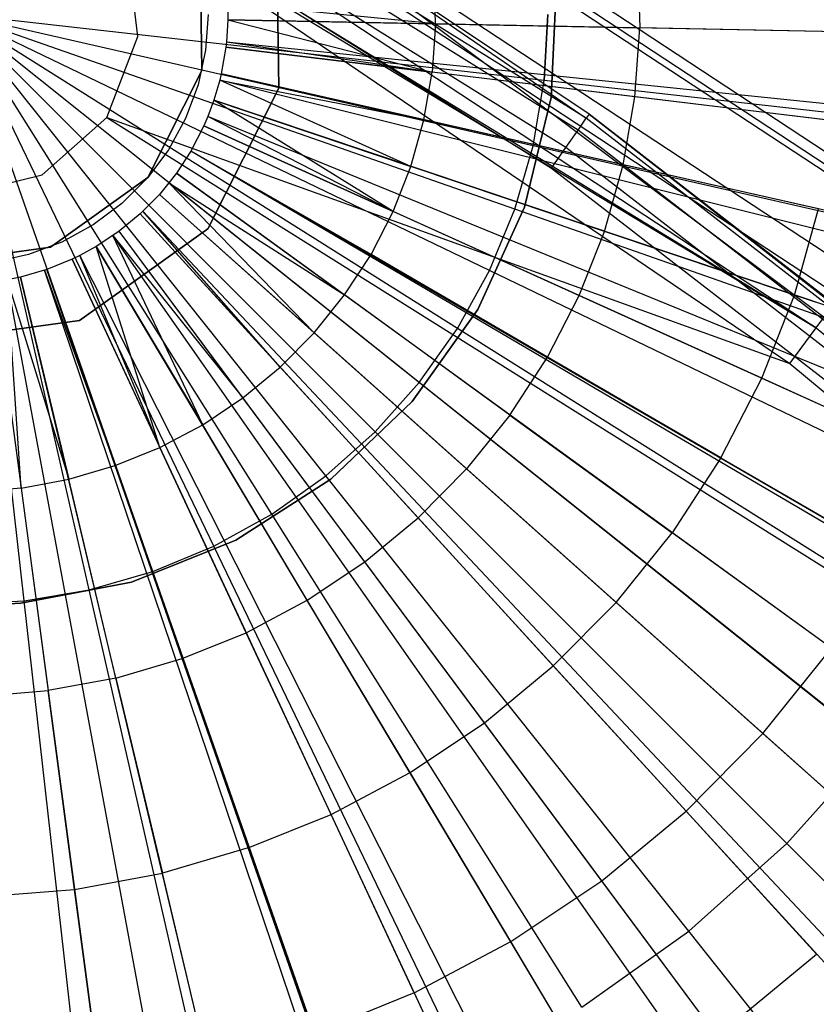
# Model space of a CAD drawing. Extents: x 0.2 to 44.2, y -21.9 to 24.
# Tile 222 of 239: x 30.9 to 32.1, y 12.4 to 13.9. Entities that reach past the tile are written whole.
import ezdxf

# ---------------------------------------------------------------- set-up
doc = ezdxf.new("R2010")
doc.units = 0
doc.header["$LTSCALE"] = 2.54
doc.layers.get('0').update_dxf_attribs({"color": 13, "linetype": 'CONTINUOUS'})

# ---------------------------------------------------------------- blocks, each defined once
blk = doc.blocks.new('GRUPUJ_2')
at = {"color": 0}
for p, q in [((27.3403, 32.042, 49.5161), (27.3365, 32.2813, 49.5161)), ((27.3365, 32.2813, 29.5161), (27.3403, 32.042, 29.5161)), ((27.3403, 32.042, 49.5161), (27.3365, 32.2813, 49.5161)), ((27.3365, 32.2813, 29.5161), (27.3403, 32.042, 29.5161)), ((27.2205, 32.2507, 49.5161), (27.2233, 32.0689, 49.5161)), ((27.2233, 32.0689, 29.5161), (27.2205, 32.2507, 29.5161)), ((27.2233, 32.0689, 29.5161), (27.2205, 32.2507, 29.5161)), ((27.2205, 32.2507, 49.5161), (27.2233, 32.0689, 49.5161)), ((27.8852, 32.2386, 29.4307), (27.8885, 32.1338, 29.4307)), ((27.8852, 32.2386, 29.4307), (27.8885, 32.1338, 29.4307)), ((27.5783, 32.1398, 29.4979), (27.576, 32.2133, 29.4979)), ((27.5783, 32.1398, 29.4979), (27.576, 32.2133, 29.4979)), ((27.2627, 32.1706, 29.55), (27.2629, 32.146, 29.55)), ((27.2627, 32.1706, 29.55), (27.2629, 32.146, 29.55)), ((27.5783, 32.1398, 29.4979), (27.2627, 32.1706, 29.55)), ((27.5783, 32.1398, 29.4979), (27.2627, 32.1706, 29.55)), ((27.233, 32.154, 49.5161), (27.2291, 32.1, 49.5161)), ((27.2629, 32.146, 29.55), (27.2608, 32.1121, 29.55)), ((27.2629, 32.146, 29.55), (27.2608, 32.1121, 29.55)), ((27.2629, 32.146, 29.55), (27.5783, 32.1398, 29.4979)), ((27.2629, 32.146, 29.55), (27.5731, 32.0665, 29.4979)), ((27.2629, 32.146, 29.55), (27.5731, 32.0665, 29.4979)), ((29.1026, 32.11, 29), (27.2629, 32.146, 29.55)), ((29.1026, 32.11, 29), (27.2629, 32.146, 29.55)), ((27.2629, 32.146, 29.55), (27.5783, 32.1398, 29.4979)), ((27.5783, 32.1398, 29.4979), (27.5731, 32.0665, 29.4979)), ((27.5783, 32.1398, 29.4979), (27.5731, 32.0665, 29.4979)), ((27.5783, 32.1398, 29.4979), (27.8885, 32.1338, 29.4307)), ((27.5783, 32.1398, 29.4979), (27.8885, 32.1338, 29.4307)), ((27.8811, 32.0291, 29.4307), (27.8885, 32.1338, 29.4307)), ((27.8811, 32.0291, 29.4307), (27.8885, 32.1338, 29.4307)), ((28.1928, 32.1278, 29.3487), (27.8885, 32.1338, 29.4307)), ((28.1928, 32.1278, 29.3487), (27.8885, 32.1338, 29.4307)), ((27.2608, 32.1121, 29.55), (27.26, 32.1046, 29.55)), ((27.2608, 32.1121, 29.55), (27.26, 32.1046, 29.55)), ((27.5731, 32.0665, 29.4979), (27.2608, 32.1121, 29.55)), ((29.0912, 31.9239, 29), (27.2608, 32.1121, 29.55)), ((29.0912, 31.9239, 29), (27.2608, 32.1121, 29.55)), ((27.5731, 32.0665, 29.4979), (27.2608, 32.1121, 29.55)), ((27.2291, 32.1, 49.5161), (27.2176, 32.047, 49.5161)), ((27.26, 32.1046, 29.55), (27.2529, 32.0637, 29.55)), ((27.26, 32.1046, 29.55), (27.2529, 32.0637, 29.55)), ((29.0866, 31.8827, 29), (27.26, 32.1046, 29.55)), ((29.0866, 31.8827, 29), (27.26, 32.1046, 29.55)), ((27.26, 32.1046, 29.55), (27.5731, 32.0665, 29.4979)), ((27.26, 32.1046, 29.55), (27.5731, 32.0665, 29.4979)), ((27.2233, 32.0689, 49.5161), (27.1413, 31.9065, 49.5161)), ((27.1413, 31.9065, 29.5161), (27.2233, 32.0689, 29.5161)), ((27.1413, 31.9065, 29.5161), (27.2233, 32.0689, 29.5161)), ((27.2233, 32.0689, 49.5161), (27.1413, 31.9065, 49.5161)), ((27.2233, 32.0689, 29.5161), (27.2233, 32.0689, 49.5161)), ((27.2233, 32.0689, 29.5161), (27.2233, 32.0689, 49.5161)), ((27.5606, 31.9941, 29.4979), (27.5731, 32.0665, 29.4979)), ((27.5606, 31.9941, 29.4979), (27.5731, 32.0665, 29.4979)), ((27.8811, 32.0291, 29.4307), (27.5731, 32.0665, 29.4979)), ((27.8811, 32.0291, 29.4307), (27.5731, 32.0665, 29.4979)), ((27.2507, 32.0545, 29.55), (27.2417, 32.0237, 29.55)), ((27.2507, 32.0545, 29.55), (27.2417, 32.0237, 29.55)), ((27.2529, 32.0637, 29.55), (27.2507, 32.0545, 29.55)), ((27.2529, 32.0637, 29.55), (27.2507, 32.0545, 29.55)), ((29.0357, 31.6077, 29), (27.2507, 32.0545, 29.55)), ((29.0357, 31.6077, 29), (27.2507, 32.0545, 29.55)), ((27.5408, 31.9234, 29.4979), (27.2507, 32.0545, 29.55)), ((27.5408, 31.9234, 29.4979), (27.2507, 32.0545, 29.55)), ((27.2507, 32.0545, 29.55), (27.5606, 31.9941, 29.4979)), ((27.2507, 32.0545, 29.55), (27.5606, 31.9941, 29.4979)), ((29.0477, 31.6581, 29), (27.2529, 32.0637, 29.55)), ((29.0477, 31.6581, 29), (27.2529, 32.0637, 29.55)), ((27.5606, 31.9941, 29.4979), (27.2529, 32.0637, 29.55)), ((27.5606, 31.9941, 29.4979), (27.2529, 32.0637, 29.55)), ((27.2176, 32.047, 49.5161), (27.1987, 31.9962, 49.5161)), ((27.2324, 31.8284, 49.5161), (27.3403, 32.042, 49.5161)), ((27.3403, 32.042, 29.5161), (27.2324, 31.8284, 29.5161)), ((27.2324, 31.8284, 49.5161), (27.3403, 32.042, 49.5161)), ((27.3403, 32.042, 29.5161), (27.2324, 31.8284, 29.5161)), ((27.3403, 32.042, 49.5161), (27.3403, 32.042, 29.5161)), ((27.3403, 32.042, 49.5161), (27.3403, 32.042, 29.5161)), ((27.2417, 32.0237, 29.55), (27.2325, 31.9989, 29.55)), ((27.2417, 32.0237, 29.55), (27.2325, 31.9989, 29.55)), ((27.5139, 31.855, 29.4979), (27.2417, 32.0237, 29.55)), ((27.2417, 32.0237, 29.55), (27.5408, 31.9234, 29.4979)), ((28.9862, 31.4386, 29), (27.2417, 32.0237, 29.55)), ((28.9862, 31.4386, 29), (27.2417, 32.0237, 29.55)), ((27.2417, 32.0237, 29.55), (27.5408, 31.9234, 29.4979)), ((27.5139, 31.855, 29.4979), (27.2417, 32.0237, 29.55)), ((27.8632, 31.9258, 29.4307), (27.8811, 32.0291, 29.4307)), ((27.8632, 31.9258, 29.4307), (27.8811, 32.0291, 29.4307)), ((28.1832, 31.9924, 29.3487), (27.8811, 32.0291, 29.4307)), ((28.1832, 31.9924, 29.3487), (27.8811, 32.0291, 29.4307)), ((27.1987, 31.9962, 49.5161), (27.1727, 31.9486, 49.5161)), ((27.2325, 31.9989, 29.55), (27.2265, 31.985, 29.55)), ((27.2325, 31.9989, 29.55), (27.2265, 31.985, 29.55)), ((28.9357, 31.3026, 29), (27.2325, 31.9989, 29.55)), ((28.9357, 31.3026, 29), (27.2325, 31.9989, 29.55)), ((27.5139, 31.855, 29.4979), (27.2325, 31.9989, 29.55)), ((27.5139, 31.855, 29.4979), (27.2325, 31.9989, 29.55)), ((27.5408, 31.9234, 29.4979), (27.5606, 31.9941, 29.4979)), ((27.5408, 31.9234, 29.4979), (27.5606, 31.9941, 29.4979)), ((27.8632, 31.9258, 29.4307), (27.5606, 31.9941, 29.4979)), ((27.8632, 31.9258, 29.4307), (27.5606, 31.9941, 29.4979)), ((27.2265, 31.985, 29.55), (27.2066, 31.9465, 29.55)), ((27.2265, 31.985, 29.55), (27.2066, 31.9465, 29.55)), ((28.9029, 31.2265, 29), (27.2265, 31.985, 29.55)), ((28.9029, 31.2265, 29), (27.2265, 31.985, 29.55)), ((27.2265, 31.985, 29.55), (27.5139, 31.855, 29.4979)), ((27.2265, 31.985, 29.55), (27.5139, 31.855, 29.4979)), ((27.1727, 31.9486, 49.5161), (27.1413, 31.9065, 49.5161)), ((27.2066, 31.9465, 29.55), (27.1849, 31.9133, 29.55)), ((27.2066, 31.9465, 29.55), (27.1849, 31.9133, 29.55)), ((28.7985, 31.0238, 29), (27.2066, 31.9465, 29.55)), ((28.7985, 31.0238, 29), (27.2066, 31.9465, 29.55)), ((28.7933, 31.0149, 29), (27.2066, 31.9465, 29.55)), ((28.7933, 31.0149, 29), (27.2066, 31.9465, 29.55)), ((27.4803, 31.7896, 29.4979), (27.2066, 31.9465, 29.55)), ((27.4803, 31.7896, 29.4979), (27.2066, 31.9465, 29.55)), ((27.5139, 31.855, 29.4979), (27.5408, 31.9234, 29.4979)), ((27.5139, 31.855, 29.4979), (27.5408, 31.9234, 29.4979)), ((27.8349, 31.8247, 29.4307), (27.5408, 31.9234, 29.4979)), ((27.8349, 31.8247, 29.4307), (27.5408, 31.9234, 29.4979)), ((27.8349, 31.8247, 29.4307), (27.8632, 31.9258, 29.4307)), ((27.8349, 31.8247, 29.4307), (27.8632, 31.9258, 29.4307)), ((28.1601, 31.8587, 29.3487), (27.8632, 31.9258, 29.4307)), ((28.1601, 31.8587, 29.3487), (27.8632, 31.9258, 29.4307)), ((27.1413, 31.9065, 49.5161), (26.9933, 31.8009, 49.5161)), ((26.9933, 31.8009, 29.5161), (27.1413, 31.9065, 29.5161)), ((26.9933, 31.8009, 29.5161), (27.1413, 31.9065, 29.5161)), ((27.1413, 31.9065, 49.5161), (26.9933, 31.8009, 49.5161)), ((27.1413, 31.9065, 49.5161), (27.1018, 31.8668, 49.5161)), ((27.1413, 31.9065, 29.5161), (27.1413, 31.9065, 49.5161)), ((27.1413, 31.9065, 29.5161), (27.1413, 31.9065, 49.5161)), ((27.1849, 31.9133, 29.55), (27.1734, 31.8983, 29.55)), ((27.1849, 31.9133, 29.55), (27.1734, 31.8983, 29.55)), ((28.6742, 30.8328, 29), (27.1849, 31.9133, 29.55)), ((28.6742, 30.8328, 29), (27.1849, 31.9133, 29.55)), ((27.1849, 31.9133, 29.55), (27.4402, 31.7281, 29.4979)), ((27.1849, 31.9133, 29.55), (27.4402, 31.7281, 29.4979)), ((27.1734, 31.8983, 29.55), (27.1588, 31.8809, 29.55)), ((27.1734, 31.8983, 29.55), (27.1588, 31.8809, 29.55)), ((27.3941, 31.6708, 29.4979), (27.1734, 31.8983, 29.55)), ((27.1734, 31.8983, 29.55), (27.4402, 31.7281, 29.4979)), ((28.6115, 30.7504, 29), (27.1734, 31.8983, 29.55)), ((28.6115, 30.7504, 29), (27.1734, 31.8983, 29.55)), ((27.3941, 31.6708, 29.4979), (27.1734, 31.8983, 29.55)), ((27.1734, 31.8983, 29.55), (27.4402, 31.7281, 29.4979)), ((27.1588, 31.8809, 29.55), (27.1338, 31.8553, 29.55)), ((27.1588, 31.8809, 29.55), (27.1338, 31.8553, 29.55)), ((27.1588, 31.8809, 29.55), (27.3941, 31.6708, 29.4979)), ((28.5312, 30.6553, 29), (27.1588, 31.8809, 29.55)), ((28.5312, 30.6553, 29), (27.1588, 31.8809, 29.55)), ((27.1588, 31.8809, 29.55), (27.3941, 31.6708, 29.4979)), ((27.1018, 31.8668, 49.5161), (27.0584, 31.8344, 49.5161)), ((27.1338, 31.8553, 29.55), (27.1296, 31.8514, 29.55)), ((27.1338, 31.8553, 29.55), (27.1296, 31.8514, 29.55)), ((27.3424, 31.6186, 29.4979), (27.1338, 31.8553, 29.55)), ((28.3938, 30.5144, 29), (27.1338, 31.8553, 29.55)), ((28.3938, 30.5144, 29), (27.1338, 31.8553, 29.55)), ((27.3424, 31.6186, 29.4979), (27.1338, 31.8553, 29.55)), ((28.1235, 31.728, 29.3487), (28.1601, 31.8587, 29.3487)), ((28.1235, 31.728, 29.3487), (28.1601, 31.8587, 29.3487)), ((27.1296, 31.8514, 29.55), (27.0976, 31.825, 29.55)), ((27.1296, 31.8514, 29.55), (27.0976, 31.825, 29.55)), ((28.371, 30.4933, 29), (27.1296, 31.8514, 29.55)), ((28.371, 30.4933, 29), (27.1296, 31.8514, 29.55)), ((27.1296, 31.8514, 29.55), (27.3424, 31.6186, 29.4979)), ((27.1296, 31.8514, 29.55), (27.3424, 31.6186, 29.4979)), ((27.4803, 31.7896, 29.4979), (27.5139, 31.855, 29.4979)), ((27.4803, 31.7896, 29.4979), (27.5139, 31.855, 29.4979)), ((27.7966, 31.7271, 29.4307), (27.5139, 31.855, 29.4979)), ((27.7966, 31.7271, 29.4307), (27.5139, 31.855, 29.4979)), ((27.0584, 31.8344, 49.5161), (27.0109, 31.8084, 49.5161)), ((27.0376, 31.6894, 49.5161), (27.2324, 31.8284, 49.5161)), ((27.2324, 31.8284, 29.5161), (27.0376, 31.6894, 29.5161)), ((27.0376, 31.6894, 49.5161), (27.2324, 31.8284, 49.5161)), ((27.2324, 31.8284, 29.5161), (27.0376, 31.6894, 29.5161)), ((27.2324, 31.8284, 49.5161), (27.2324, 31.8284, 29.5161)), ((27.2324, 31.8284, 49.5161), (27.2324, 31.8284, 29.5161)), ((27.0884, 31.8183, 29.55), (27.063, 31.8019, 29.55)), ((27.0884, 31.8183, 29.55), (27.063, 31.8019, 29.55)), ((27.0976, 31.825, 29.55), (27.0884, 31.8183, 29.55)), ((27.0976, 31.825, 29.55), (27.0884, 31.8183, 29.55)), ((27.2246, 31.531, 29.4979), (27.0884, 31.8183, 29.55)), ((27.0884, 31.8183, 29.55), (27.2857, 31.5718, 29.4979)), ((28.1448, 30.3118, 29), (27.0884, 31.8183, 29.55)), ((28.1448, 30.3118, 29), (27.0884, 31.8183, 29.55)), ((27.2246, 31.531, 29.4979), (27.0884, 31.8183, 29.55)), ((27.0884, 31.8183, 29.55), (27.2857, 31.5718, 29.4979)), ((28.1952, 30.3482, 29), (27.0976, 31.825, 29.55)), ((28.1952, 30.3482, 29), (27.0976, 31.825, 29.55)), ((27.2857, 31.5718, 29.4979), (27.0976, 31.825, 29.55)), ((27.2857, 31.5718, 29.4979), (27.0976, 31.825, 29.55)), ((27.7966, 31.7271, 29.4307), (27.8349, 31.8247, 29.4307)), ((27.7966, 31.7271, 29.4307), (27.8349, 31.8247, 29.4307)), ((28.1235, 31.728, 29.3487), (27.8349, 31.8247, 29.4307)), ((28.1235, 31.728, 29.3487), (27.8349, 31.8247, 29.4307)), ((26.9933, 31.8009, 49.5161), (26.8131, 31.7761, 49.5161)), ((26.8131, 31.7761, 29.5161), (26.9933, 31.8009, 29.5161)), ((26.8131, 31.7761, 29.5161), (26.9933, 31.8009, 29.5161)), ((26.9933, 31.8009, 49.5161), (26.8131, 31.7761, 49.5161)), ((27.0109, 31.8084, 49.5161), (26.9601, 31.7894, 49.5161)), ((26.9933, 31.8009, 29.5161), (26.9933, 31.8009, 49.5161)), ((26.9933, 31.8009, 29.5161), (26.9933, 31.8009, 49.5161)), ((27.063, 31.8019, 29.55), (27.0382, 31.7883, 29.55)), ((27.063, 31.8019, 29.55), (27.0382, 31.7883, 29.55)), ((27.1597, 31.4966, 29.4979), (27.063, 31.8019, 29.55)), ((27.063, 31.8019, 29.55), (27.2246, 31.531, 29.4979)), ((28.0056, 30.2217, 29), (27.063, 31.8019, 29.55)), ((28.0056, 30.2217, 29), (27.063, 31.8019, 29.55)), ((27.063, 31.8019, 29.55), (27.2246, 31.531, 29.4979)), ((27.1597, 31.4966, 29.4979), (27.063, 31.8019, 29.55)), ((26.9601, 31.7894, 49.5161), (26.9071, 31.7779, 49.5161)), ((27.0263, 31.7825, 29.55), (26.9878, 31.7668, 29.55)), ((27.0263, 31.7825, 29.55), (26.9878, 31.7668, 29.55)), ((27.0382, 31.7883, 29.55), (27.0263, 31.7825, 29.55)), ((27.0382, 31.7883, 29.55), (27.0263, 31.7825, 29.55)), ((27.8042, 30.115, 29), (27.0263, 31.7825, 29.55)), ((27.8042, 30.115, 29), (27.0263, 31.7825, 29.55)), ((27.0263, 31.7825, 29.55), (27.1597, 31.4966, 29.4979)), ((27.0263, 31.7825, 29.55), (27.1597, 31.4966, 29.4979)), ((27.8694, 30.1467, 29), (27.0382, 31.7883, 29.55)), ((27.8694, 30.1467, 29), (27.0382, 31.7883, 29.55)), ((27.1597, 31.4966, 29.4979), (27.0382, 31.7883, 29.55)), ((27.1597, 31.4966, 29.4979), (27.0382, 31.7883, 29.55)), ((27.4402, 31.7281, 29.4979), (27.4803, 31.7896, 29.4979)), ((27.4402, 31.7281, 29.4979), (27.4803, 31.7896, 29.4979)), ((27.7485, 31.6338, 29.4307), (27.4803, 31.7896, 29.4979)), ((27.7485, 31.6338, 29.4307), (27.4803, 31.7896, 29.4979)), ((26.9843, 31.7656, 29.55), (26.948, 31.7552, 29.55)), ((26.9843, 31.7656, 29.55), (26.948, 31.7552, 29.55)), ((26.9878, 31.7668, 29.55), (26.9843, 31.7656, 29.55)), ((26.9878, 31.7668, 29.55), (26.9843, 31.7656, 29.55)), ((27.5734, 30.0225, 29), (26.9843, 31.7656, 29.55)), ((27.5734, 30.0225, 29), (26.9843, 31.7656, 29.55)), ((26.9843, 31.7656, 29.55), (27.0916, 31.469, 29.4979)), ((26.9843, 31.7656, 29.55), (27.0916, 31.469, 29.4979)), ((27.593, 30.0292, 29), (26.9878, 31.7668, 29.55)), ((27.593, 30.0292, 29), (26.9878, 31.7668, 29.55)), ((27.0916, 31.469, 29.4979), (26.9878, 31.7668, 29.55)), ((27.0916, 31.469, 29.4979), (26.9878, 31.7668, 29.55)), ((26.948, 31.7552, 29.55), (26.9277, 31.7509, 29.55)), ((26.948, 31.7552, 29.55), (26.9277, 31.7509, 29.55)), ((26.9488, 31.4349, 29.4979), (26.9277, 31.7509, 29.55)), ((26.9277, 31.7509, 29.55), (27.0211, 31.4483, 29.4979)), ((27.2627, 29.9417, 29), (26.9277, 31.7509, 29.55)), ((27.2627, 29.9417, 29), (26.9277, 31.7509, 29.55)), ((26.9488, 31.4349, 29.4979), (26.9277, 31.7509, 29.55)), ((26.9277, 31.7509, 29.55), (27.0211, 31.4483, 29.4979)), ((27.3743, 29.9652, 29), (26.948, 31.7552, 29.55)), ((27.3743, 29.9652, 29), (26.948, 31.7552, 29.55)), ((26.948, 31.7552, 29.55), (27.0211, 31.4483, 29.4979)), ((26.948, 31.7552, 29.55), (27.0211, 31.4483, 29.4979)), ((26.9071, 31.7476, 29.55), (26.9488, 31.4349, 29.4979)), ((26.9071, 31.7476, 29.55), (27.1502, 29.9237, 29)), ((26.9071, 31.7476, 29.55), (27.1502, 29.9237, 29)), ((26.9071, 31.7476, 29.55), (26.9488, 31.4349, 29.4979)), ((27.3941, 31.6708, 29.4979), (27.4402, 31.7281, 29.4979)), ((27.3941, 31.6708, 29.4979), (27.4402, 31.7281, 29.4979)), ((27.6913, 31.5459, 29.4307), (27.4402, 31.7281, 29.4979)), ((27.6913, 31.5459, 29.4307), (27.4402, 31.7281, 29.4979)), ((27.7485, 31.6338, 29.4307), (27.7966, 31.7271, 29.4307)), ((27.7485, 31.6338, 29.4307), (27.7966, 31.7271, 29.4307)), ((28.0739, 31.6016, 29.3487), (27.7966, 31.7271, 29.4307)), ((28.0739, 31.6016, 29.3487), (27.7966, 31.7271, 29.4307)), ((28.0739, 31.6016, 29.3487), (28.1235, 31.728, 29.3487)), ((28.0739, 31.6016, 29.3487), (28.1235, 31.728, 29.3487)), ((28.4068, 31.6329, 29.2518), (28.1235, 31.728, 29.3487)), ((28.4068, 31.6329, 29.2518), (28.1235, 31.728, 29.3487)), ((26.8005, 31.6568, 49.5161), (27.0376, 31.6894, 49.5161)), ((27.0376, 31.6894, 29.5161), (26.8005, 31.6568, 29.5161)), ((26.8005, 31.6568, 49.5161), (27.0376, 31.6894, 49.5161)), ((27.0376, 31.6894, 29.5161), (26.8005, 31.6568, 29.5161)), ((27.0376, 31.6894, 49.5161), (27.0376, 31.6894, 29.5161)), ((27.0376, 31.6894, 49.5161), (27.0376, 31.6894, 29.5161)), ((27.3941, 31.6708, 29.4979), (27.3424, 31.6186, 29.4979)), ((27.3941, 31.6708, 29.4979), (27.3424, 31.6186, 29.4979)), ((27.3941, 31.6708, 29.4979), (27.6255, 31.4642, 29.4307)), ((27.3941, 31.6708, 29.4979), (27.6255, 31.4642, 29.4307)), ((27.6913, 31.5459, 29.4307), (27.7485, 31.6338, 29.4307)), ((27.6913, 31.5459, 29.4307), (27.7485, 31.6338, 29.4307)), ((28.0117, 31.4809, 29.3487), (27.7485, 31.6338, 29.4307)), ((28.0117, 31.4809, 29.3487), (27.7485, 31.6338, 29.4307)), ((27.2857, 31.5718, 29.4979), (27.3424, 31.6186, 29.4979)), ((27.2857, 31.5718, 29.4979), (27.3424, 31.6186, 29.4979)), ((27.5517, 31.3896, 29.4307), (27.3424, 31.6186, 29.4979)), ((27.5517, 31.3896, 29.4307), (27.3424, 31.6186, 29.4979)), ((28.0117, 31.4809, 29.3487), (28.0739, 31.6016, 29.3487)), ((28.0117, 31.4809, 29.3487), (28.0739, 31.6016, 29.3487)), ((28.3461, 31.4784, 29.2518), (28.0739, 31.6016, 29.3487)), ((28.3461, 31.4784, 29.2518), (28.0739, 31.6016, 29.3487)), ((27.2246, 31.531, 29.4979), (27.2857, 31.5718, 29.4979)), ((27.2246, 31.531, 29.4979), (27.2857, 31.5718, 29.4979)), ((27.4708, 31.3228, 29.4307), (27.2857, 31.5718, 29.4979)), ((27.4708, 31.3228, 29.4307), (27.2857, 31.5718, 29.4979)), ((27.6913, 31.5459, 29.4307), (27.6255, 31.4642, 29.4307)), ((27.6913, 31.5459, 29.4307), (27.6255, 31.4642, 29.4307)), ((27.6913, 31.5459, 29.4307), (27.9377, 31.3672, 29.3487)), ((27.6913, 31.5459, 29.4307), (27.9377, 31.3672, 29.3487)), ((27.1597, 31.4966, 29.4979), (27.2246, 31.531, 29.4979)), ((27.1597, 31.4966, 29.4979), (27.2246, 31.531, 29.4979)), ((27.3835, 31.2646, 29.4307), (27.2246, 31.531, 29.4979)), ((27.3835, 31.2646, 29.4307), (27.2246, 31.531, 29.4979)), ((27.0916, 31.469, 29.4979), (27.1597, 31.4966, 29.4979)), ((27.0916, 31.469, 29.4979), (27.1597, 31.4966, 29.4979)), ((27.2908, 31.2154, 29.4307), (27.1597, 31.4966, 29.4979)), ((27.2908, 31.2154, 29.4307), (27.1597, 31.4966, 29.4979)), ((27.0211, 31.4483, 29.4979), (27.0916, 31.469, 29.4979)), ((27.0211, 31.4483, 29.4979), (27.0916, 31.469, 29.4979)), ((27.1936, 31.176, 29.4307), (27.0916, 31.469, 29.4979)), ((27.1936, 31.176, 29.4307), (27.0916, 31.469, 29.4979)), ((28.0117, 31.4809, 29.3487), (27.9377, 31.3672, 29.3487)), ((28.0117, 31.4809, 29.3487), (27.9377, 31.3672, 29.3487)), ((28.0117, 31.4809, 29.3487), (28.2701, 31.3308, 29.2518)), ((28.0117, 31.4809, 29.3487), (28.2701, 31.3308, 29.2518)), ((27.5517, 31.3896, 29.4307), (27.6255, 31.4642, 29.4307)), ((27.5517, 31.3896, 29.4307), (27.6255, 31.4642, 29.4307)), ((27.8525, 31.2615, 29.3487), (27.6255, 31.4642, 29.4307)), ((27.8525, 31.2615, 29.3487), (27.6255, 31.4642, 29.4307)), ((26.9488, 31.4349, 29.4979), (27.0211, 31.4483, 29.4979)), ((26.9488, 31.4349, 29.4979), (27.0211, 31.4483, 29.4979)), ((27.0929, 31.1465, 29.4307), (27.0211, 31.4483, 29.4979)), ((27.0929, 31.1465, 29.4307), (27.0211, 31.4483, 29.4979)), ((26.9488, 31.4349, 29.4979), (26.8756, 31.4289, 29.4979)), ((26.9488, 31.4349, 29.4979), (26.8756, 31.4289, 29.4979)), ((26.9488, 31.4349, 29.4979), (26.9898, 31.1274, 29.4307)), ((26.9488, 31.4349, 29.4979), (26.9898, 31.1274, 29.4307)), ((27.4708, 31.3228, 29.4307), (27.5517, 31.3896, 29.4307)), ((27.4708, 31.3228, 29.4307), (27.5517, 31.3896, 29.4307)), ((27.7571, 31.1649, 29.3487), (27.5517, 31.3896, 29.4307)), ((27.7571, 31.1649, 29.3487), (27.5517, 31.3896, 29.4307)), ((27.8525, 31.2615, 29.3487), (27.9377, 31.3672, 29.3487)), ((27.8525, 31.2615, 29.3487), (27.9377, 31.3672, 29.3487)), ((28.1796, 31.1917, 29.2518), (27.9377, 31.3672, 29.3487)), ((28.1796, 31.1917, 29.2518), (27.9377, 31.3672, 29.3487)), ((27.3835, 31.2646, 29.4307), (27.4708, 31.3228, 29.4307)), ((27.3835, 31.2646, 29.4307), (27.4708, 31.3228, 29.4307)), ((27.6524, 31.0785, 29.3487), (27.4708, 31.3228, 29.4307)), ((27.6524, 31.0785, 29.3487), (27.4708, 31.3228, 29.4307)), ((27.2908, 31.2154, 29.4307), (27.3835, 31.2646, 29.4307)), ((27.2908, 31.2154, 29.4307), (27.3835, 31.2646, 29.4307)), ((27.5395, 31.0032, 29.3487), (27.3835, 31.2646, 29.4307)), ((27.5395, 31.0032, 29.3487), (27.3835, 31.2646, 29.4307)), ((27.7571, 31.1649, 29.3487), (27.8525, 31.2615, 29.3487)), ((27.7571, 31.1649, 29.3487), (27.8525, 31.2615, 29.3487)), ((28.0754, 31.0624, 29.2518), (27.8525, 31.2615, 29.3487)), ((28.0754, 31.0624, 29.2518), (27.8525, 31.2615, 29.3487)), ((27.1936, 31.176, 29.4307), (27.2908, 31.2154, 29.4307)), ((27.1936, 31.176, 29.4307), (27.2908, 31.2154, 29.4307)), ((27.4195, 30.9396, 29.3487), (27.2908, 31.2154, 29.4307)), ((27.4195, 30.9396, 29.3487), (27.2908, 31.2154, 29.4307)), ((28.0754, 31.0624, 29.2518), (28.1796, 31.1917, 29.2518)), ((28.0754, 31.0624, 29.2518), (28.1796, 31.1917, 29.2518)), ((27.0929, 31.1465, 29.4307), (27.1936, 31.176, 29.4307)), ((27.0929, 31.1465, 29.4307), (27.1936, 31.176, 29.4307)), ((27.2937, 30.8886, 29.3487), (27.1936, 31.176, 29.4307)), ((27.2937, 30.8886, 29.3487), (27.1936, 31.176, 29.4307)), ((27.6524, 31.0785, 29.3487), (27.7571, 31.1649, 29.3487)), ((27.6524, 31.0785, 29.3487), (27.7571, 31.1649, 29.3487)), ((27.9587, 30.9443, 29.2518), (27.7571, 31.1649, 29.3487)), ((27.9587, 30.9443, 29.2518), (27.7571, 31.1649, 29.3487)), ((27.0929, 31.1465, 29.4307), (26.9898, 31.1274, 29.4307)), ((27.0929, 31.1465, 29.4307), (26.9898, 31.1274, 29.4307)), ((27.0929, 31.1465, 29.4307), (27.1634, 30.8505, 29.3487)), ((27.0929, 31.1465, 29.4307), (27.1634, 30.8505, 29.3487)), ((26.8852, 31.1188, 29.4307), (26.9898, 31.1274, 29.4307)), ((26.8852, 31.1188, 29.4307), (26.9898, 31.1274, 29.4307)), ((27.03, 30.8257, 29.3487), (26.9898, 31.1274, 29.4307)), ((27.03, 30.8257, 29.3487), (26.9898, 31.1274, 29.4307)), ((27.5395, 31.0032, 29.3487), (27.6524, 31.0785, 29.3487)), ((27.5395, 31.0032, 29.3487), (27.6524, 31.0785, 29.3487)), ((27.8306, 30.8387, 29.2518), (27.6524, 31.0785, 29.3487)), ((27.8306, 30.8387, 29.2518), (27.6524, 31.0785, 29.3487)), ((27.9587, 30.9443, 29.2518), (28.0754, 31.0624, 29.2518)), ((27.9587, 30.9443, 29.2518), (28.0754, 31.0624, 29.2518)), ((28.2945, 30.8667, 29.1401), (28.0754, 31.0624, 29.2518)), ((28.2945, 30.8667, 29.1401), (28.0754, 31.0624, 29.2518)), ((27.4195, 30.9396, 29.3487), (27.5395, 31.0032, 29.3487)), ((27.4195, 30.9396, 29.3487), (27.5395, 31.0032, 29.3487)), ((27.6925, 30.7465, 29.2518), (27.5395, 31.0032, 29.3487)), ((27.6925, 30.7465, 29.2518), (27.5395, 31.0032, 29.3487)), ((27.8306, 30.8387, 29.2518), (27.9587, 30.9443, 29.2518)), ((27.8306, 30.8387, 29.2518), (27.9587, 30.9443, 29.2518)), ((28.1569, 30.7275, 29.1401), (27.9587, 30.9443, 29.2518)), ((28.1569, 30.7275, 29.1401), (27.9587, 30.9443, 29.2518)), ((27.2937, 30.8886, 29.3487), (27.4195, 30.9396, 29.3487)), ((27.2937, 30.8886, 29.3487), (27.4195, 30.9396, 29.3487)), ((27.5458, 30.6688, 29.2518), (27.4195, 30.9396, 29.3487)), ((27.5458, 30.6688, 29.2518), (27.4195, 30.9396, 29.3487)), ((27.2937, 30.8886, 29.3487), (27.1634, 30.8505, 29.3487)), ((27.2937, 30.8886, 29.3487), (27.1634, 30.8505, 29.3487)), ((27.2937, 30.8886, 29.3487), (27.392, 30.6063, 29.2518)), ((27.2937, 30.8886, 29.3487), (27.392, 30.6063, 29.2518)), ((27.03, 30.8257, 29.3487), (27.1634, 30.8505, 29.3487)), ((27.03, 30.8257, 29.3487), (27.1634, 30.8505, 29.3487)), ((27.2327, 30.5597, 29.2518), (27.1634, 30.8505, 29.3487)), ((27.2327, 30.5597, 29.2518), (27.1634, 30.8505, 29.3487)), ((27.6925, 30.7465, 29.2518), (27.8306, 30.8387, 29.2518)), ((27.6925, 30.7465, 29.2518), (27.8306, 30.8387, 29.2518)), ((28.0059, 30.6029, 29.1401), (27.8306, 30.8387, 29.2518)), ((28.0059, 30.6029, 29.1401), (27.8306, 30.8387, 29.2518)), ((26.8947, 30.8147, 29.3487), (27.03, 30.8257, 29.3487)), ((26.8947, 30.8147, 29.3487), (27.03, 30.8257, 29.3487)), ((27.0694, 30.5295, 29.2518), (27.03, 30.8257, 29.3487)), ((27.0694, 30.5295, 29.2518), (27.03, 30.8257, 29.3487)), ((27.5458, 30.6688, 29.2518), (27.6925, 30.7465, 29.2518)), ((27.5458, 30.6688, 29.2518), (27.6925, 30.7465, 29.2518)), ((27.843, 30.4943, 29.1401), (27.6925, 30.7465, 29.2518)), ((27.843, 30.4943, 29.1401), (27.6925, 30.7465, 29.2518)), ((28.0059, 30.6029, 29.1401), (28.1569, 30.7275, 29.1401)), ((28.0059, 30.6029, 29.1401), (28.1569, 30.7275, 29.1401)), ((27.5458, 30.6688, 29.2518), (27.392, 30.6063, 29.2518)), ((27.5458, 30.6688, 29.2518), (27.392, 30.6063, 29.2518)), ((27.5458, 30.6688, 29.2518), (27.67, 30.4026, 29.1401)), ((27.5458, 30.6688, 29.2518), (27.67, 30.4026, 29.1401))]:
    blk.add_line(p, q, dxfattribs=at)
blk = doc.blocks.new('KARO-10934_STL')
at = {"color": 0}
for p, q in [((31.7785, 13.7826, 124.3613), (30.3349, 14.6824, 124.3613)), ((31.7785, 13.7826, 124.3613), (30.3349, 14.6824, 124.3613)), ((31.7661, 13.7648, 124.3288), (30.3244, 14.6634, 124.3288)), ((31.7661, 13.7648, 124.3288), (30.3244, 14.6634, 124.3288)), ((32.265, 13.6504, 126.1937), (30.73, 14.6602, 126.1937)), ((32.265, 13.6504, 126.1937), (30.73, 14.6602, 126.1937)), ((31.7475, 13.7382, 124.3072), (30.3086, 14.635, 124.3072)), ((31.7475, 13.7382, 124.3072), (30.3086, 14.635, 124.3072)), ((32.2495, 13.6295, 126.1649), (30.7169, 14.6377, 126.1649)), ((32.2495, 13.6295, 126.1649), (30.7169, 14.6377, 126.1649)), ((30.7221, 14.6466, 126.1818), (32.2556, 13.6378, 126.1818)), ((30.7221, 14.6466, 126.1818), (32.2556, 13.6378, 126.1818)), ((30.29, 14.6016, 124.2995), (31.7257, 13.7067, 124.2995)), ((30.29, 14.6016, 124.2995), (31.7257, 13.7067, 124.2995)), ((32.1887, 13.5471, 125.9865), (30.6653, 14.5492, 125.9865)), ((32.1887, 13.5471, 125.9865), (30.6653, 14.5492, 125.9865)), ((32.1627, 13.5119, 125.9335), (30.6433, 14.5114, 125.9335)), ((32.1627, 13.5119, 125.9335), (30.6433, 14.5114, 125.9335)), ((30.6135, 14.4603, 125.8986), (32.1276, 13.4643, 125.8986)), ((30.6135, 14.4603, 125.8986), (32.1276, 13.4643, 125.8986)), ((32.1276, 13.4643, 125.8986), (30.9695, 14.1738, 125.8859)), ((32.1276, 13.4643, 125.8986), (30.9695, 14.1738, 125.8859)), ((31.0124, 14.1409, 125.8858), (32.0875, 13.4101, 125.8858)), ((31.0124, 14.1409, 125.8858), (32.0875, 13.4101, 125.8858)), ((31.0124, 14.1409, 125.8858), (32.1276, 13.4643, 125.8986)), ((31.0124, 14.1409, 125.8858), (32.1276, 13.4643, 125.8986)), ((31.7828, 13.7888, 124.3996), (31.2683, 14.1331, 125.9495)), ((31.2683, 14.1331, 125.9495), (33.1872, 12.6966, 125.9495)), ((31.7828, 13.7888, 124.3996), (31.2683, 14.1331, 125.9495)), ((31.7828, 13.7888, 124.3996), (31.2683, 14.1331, 124.3996)), ((31.2683, 14.1331, 125.9495), (33.1872, 12.6966, 125.9495)), ((31.2683, 14.1331, 124.3996), (31.7785, 13.7826, 124.3613)), ((31.7828, 13.7888, 124.3996), (31.2683, 14.1331, 124.3996)), ((31.2683, 14.1331, 124.3996), (31.7785, 13.7826, 124.3613)), ((31.0974, 13.907, 125.8847), (31.0816, 14.0377, 125.8854)), ((31.7332, 13.9849, 42.1577), (31.7251, 13.814, 42.1577)), ((31.7251, 13.814, 38.1577), (31.7332, 13.9849, 38.1577)), ((31.7332, 13.9849, 42.1577), (31.7251, 13.814, 42.1577)), ((31.7251, 13.814, 38.1577), (31.7332, 13.9849, 38.1577)), ((31.0507, 13.784, 125.8838), (31.0974, 13.907, 125.8847)), ((31.7251, 13.814, 42.1577), (31.6847, 13.6477, 42.1577)), ((31.6847, 13.6477, 38.1577), (31.7251, 13.814, 38.1577)), ((31.7251, 13.814, 42.1577), (31.6847, 13.6477, 42.1577)), ((31.6847, 13.6477, 38.1577), (31.7251, 13.814, 38.1577)), ((31.7251, 13.814, 42.1577), (31.7251, 13.814, 38.1577)), ((31.7251, 13.814, 42.1577), (31.7251, 13.814, 38.1577)), ((30.9522, 13.6967, 125.8829), (31.0507, 13.784, 125.8838)), ((31.0507, 13.784, 125.8838), (33.4793, 12.2609, 125.8858)), ((31.0507, 13.784, 125.8838), (33.4793, 12.2609, 125.8858)), ((31.0507, 13.784, 125.8838), (32.0875, 13.4101, 125.8858)), ((31.0507, 13.784, 125.8838), (32.0875, 13.4101, 125.8858)), ((31.7661, 13.7648, 124.3288), (31.7785, 13.7826, 124.3613)), ((31.7661, 13.7648, 124.3288), (31.7785, 13.7826, 124.3613)), ((31.7828, 13.7888, 124.3996), (31.7785, 13.7826, 124.3613)), ((31.7828, 13.7888, 124.3996), (31.7785, 13.7826, 124.3613)), ((33.1236, 12.7414, 124.3613), (31.7785, 13.7826, 124.3613)), ((33.1236, 12.7414, 124.3613), (31.7785, 13.7826, 124.3613)), ((33.1286, 12.7471, 124.3996), (31.7828, 13.7888, 124.3996)), ((31.7828, 13.7888, 124.3996), (33.1872, 12.6966, 125.9495)), ((31.7828, 13.7888, 124.3996), (33.1872, 12.6966, 125.9495)), ((33.1286, 12.7471, 124.3996), (31.7828, 13.7888, 124.3996)), ((31.7475, 13.7382, 124.3072), (31.7661, 13.7648, 124.3288)), ((31.7475, 13.7382, 124.3072), (31.7661, 13.7648, 124.3288)), ((33.1095, 12.7249, 124.3288), (31.7661, 13.7648, 124.3288)), ((33.1095, 12.7249, 124.3288), (31.7661, 13.7648, 124.3288)), ((31.7257, 13.7067, 124.2995), (31.7475, 13.7382, 124.3072)), ((31.7257, 13.7067, 124.2995), (31.7475, 13.7382, 124.3072)), ((33.0884, 12.7003, 124.3072), (31.7475, 13.7382, 124.3072)), ((33.0884, 12.7003, 124.3072), (31.7475, 13.7382, 124.3072)), ((30.8244, 13.6652, 125.8822), (30.9522, 13.6967, 125.8829)), ((31.7257, 13.7067, 124.2995), (33.0634, 12.6713, 124.2995)), ((31.7257, 13.7067, 124.2995), (33.0634, 12.6713, 124.2995)), ((31.6847, 13.6477, 42.1577), (31.6137, 13.4921, 42.1577)), ((31.6137, 13.4921, 38.1577), (31.6847, 13.6477, 38.1577)), ((31.6847, 13.6477, 42.1577), (31.6137, 13.4921, 42.1577)), ((31.6137, 13.4921, 38.1577), (31.6847, 13.6477, 38.1577)), ((31.6847, 13.6477, 42.1577), (31.6847, 13.6477, 38.1577)), ((31.6847, 13.6477, 42.1577), (31.6847, 13.6477, 38.1577)), ((32.1276, 13.4643, 125.8986), (32.1627, 13.5119, 125.9335)), ((32.1276, 13.4643, 125.8986), (32.1627, 13.5119, 125.9335)), ((31.6137, 13.4921, 42.1577), (31.5144, 13.3527, 42.1577)), ((31.5144, 13.3527, 38.1577), (31.6137, 13.4921, 38.1577)), ((31.6137, 13.4921, 42.1577), (31.5144, 13.3527, 42.1577)), ((31.5144, 13.3527, 38.1577), (31.6137, 13.4921, 38.1577)), ((31.6137, 13.4921, 42.1577), (31.6137, 13.4921, 38.1577)), ((31.6137, 13.4921, 42.1577), (31.6137, 13.4921, 38.1577)), ((32.0875, 13.4101, 125.8858), (32.1276, 13.4643, 125.8986)), ((32.0875, 13.4101, 125.8858), (32.1276, 13.4643, 125.8986)), ((32.1276, 13.4643, 125.8986), (33.525, 12.3105, 125.8986)), ((32.1276, 13.4643, 125.8986), (33.525, 12.3105, 125.8986)), ((32.0875, 13.4101, 125.8858), (33.4793, 12.2609, 125.8858)), ((32.0875, 13.4101, 125.8858), (33.4793, 12.2609, 125.8858)), ((31.5144, 13.3527, 42.1577), (31.3906, 13.2346, 42.1577)), ((31.3906, 13.2346, 38.1577), (31.5144, 13.3527, 38.1577)), ((31.5144, 13.3527, 42.1577), (31.3906, 13.2346, 42.1577)), ((31.3906, 13.2346, 38.1577), (31.5144, 13.3527, 38.1577)), ((31.5144, 13.3527, 42.1577), (31.5144, 13.3527, 38.1577)), ((31.5144, 13.3527, 42.1577), (31.5144, 13.3527, 38.1577)), ((31.3906, 13.2346, 42.1577), (31.2466, 13.1421, 42.1577)), ((31.2466, 13.1421, 38.1577), (31.3906, 13.2346, 38.1577)), ((31.3906, 13.2346, 42.1577), (31.2466, 13.1421, 42.1577)), ((31.2466, 13.1421, 38.1577), (31.3906, 13.2346, 38.1577)), ((31.3906, 13.2346, 42.1577), (31.3906, 13.2346, 38.1577)), ((31.3906, 13.2346, 42.1577), (31.3906, 13.2346, 38.1577)), ((31.2466, 13.1421, 42.1577), (31.0878, 13.0785, 42.1577)), ((31.0878, 13.0785, 38.1577), (31.2466, 13.1421, 38.1577)), ((31.2466, 13.1421, 42.1577), (31.0878, 13.0785, 42.1577)), ((31.0878, 13.0785, 38.1577), (31.2466, 13.1421, 38.1577)), ((31.2466, 13.1421, 42.1577), (31.2466, 13.1421, 38.1577)), ((31.2466, 13.1421, 42.1577), (31.2466, 13.1421, 38.1577)), ((31.0878, 13.0785, 42.1577), (30.9198, 13.0462, 42.1577)), ((30.9198, 13.0462, 38.1577), (31.0878, 13.0785, 38.1577)), ((31.0878, 13.0785, 42.1577), (30.9198, 13.0462, 42.1577)), ((30.9198, 13.0462, 38.1577), (31.0878, 13.0785, 38.1577)), ((31.0878, 13.0785, 42.1577), (31.0878, 13.0785, 38.1577)), ((31.0878, 13.0785, 42.1577), (31.0878, 13.0785, 38.1577)), ((30.8342, 13.0421, 38.1577), (30.9198, 13.0462, 38.1577)), ((30.9198, 13.0462, 42.1577), (30.8342, 13.0421, 42.1577)), ((30.9198, 13.0462, 42.1577), (30.8342, 13.0421, 42.1577)), ((30.8342, 13.0421, 38.1577), (30.9198, 13.0462, 38.1577)), ((30.9198, 13.0462, 42.1577), (30.9198, 13.0462, 38.1577)), ((30.9198, 13.0462, 42.1577), (30.9198, 13.0462, 38.1577))]:
    blk.add_line(p, q, dxfattribs=at)
blk.add_blockref('GRUPUJ_2', (3.9714, -18.2138, 12.8689), dxfattribs=at)
blk = doc.blocks.new('GRUPUJ_1')
at = {"color": 0}
for p, q in [((31.4923, 35.7801, 24.9916), (30.6023, 35.8804, 24.9413)), ((30.8016, 35.0071, 40.891), (30.6023, 35.8804, 40.9413)), ((30.7025, 34.9903, 40.891), (30.6023, 35.8804, 40.9413)), ((30.8981, 35.0349, 40.891), (30.6023, 35.8804, 40.9413)), ((30.8016, 35.0071, 40.891), (30.6023, 35.8804, 40.9413)), ((30.7025, 34.9903, 40.891), (30.6023, 35.8804, 40.9413)), ((30.9909, 35.0734, 40.891), (30.6023, 35.8804, 40.9413)), ((30.8981, 35.0349, 40.891), (30.6023, 35.8804, 40.9413)), ((31.0788, 35.122, 40.891), (30.6023, 35.8804, 40.9413)), ((30.9909, 35.0734, 40.891), (30.6023, 35.8804, 40.9413)), ((31.2356, 35.247, 40.891), (30.6023, 35.8804, 40.9413)), ((31.1607, 35.1801, 40.891), (30.6023, 35.8804, 40.9413)), ((31.1607, 35.1801, 40.891), (30.6023, 35.8804, 40.9413)), ((31.0788, 35.122, 40.891), (30.6023, 35.8804, 40.9413)), ((31.3026, 35.3219, 40.891), (30.6023, 35.8804, 40.9413)), ((31.2356, 35.247, 40.891), (30.6023, 35.8804, 40.9413)), ((31.3607, 35.4038, 40.891), (30.6023, 35.8804, 40.9413)), ((31.3026, 35.3219, 40.891), (30.6023, 35.8804, 40.9413)), ((31.4093, 35.4918, 40.891), (30.6023, 35.8804, 40.9413)), ((31.3607, 35.4038, 40.891), (30.6023, 35.8804, 40.9413)), ((31.4477, 35.5846, 40.891), (30.6023, 35.8804, 40.9413)), ((31.4093, 35.4918, 40.891), (30.6023, 35.8804, 40.9413)), ((31.4755, 35.6811, 40.891), (30.6023, 35.8804, 40.9413)), ((31.4477, 35.5846, 40.891), (30.6023, 35.8804, 40.9413)), ((31.4923, 35.7801, 40.891), (30.6023, 35.8804, 40.9413)), ((31.4755, 35.6811, 40.891), (30.6023, 35.8804, 40.9413)), ((31.4923, 35.7801, 40.891), (30.6023, 35.8804, 40.9413)), ((31.3607, 35.4038, 24.9916), (30.6023, 35.8804, 24.9413)), ((31.4093, 35.4918, 24.9916), (30.6023, 35.8804, 24.9413)), ((31.4093, 35.4918, 24.9916), (30.6023, 35.8804, 24.9413)), ((31.4477, 35.5846, 24.9916), (30.6023, 35.8804, 24.9413)), ((31.4477, 35.5846, 24.9916), (30.6023, 35.8804, 24.9413)), ((31.4755, 35.6811, 24.9916), (30.6023, 35.8804, 24.9413)), ((31.3026, 35.3219, 24.9916), (30.6023, 35.8804, 24.9413)), ((31.3607, 35.4038, 24.9916), (30.6023, 35.8804, 24.9413)), ((31.4755, 35.6811, 24.9916), (30.6023, 35.8804, 24.9413)), ((31.4923, 35.7801, 24.9916), (30.6023, 35.8804, 24.9413)), ((30.9909, 35.0734, 24.9916), (30.6023, 35.8804, 24.9413)), ((31.0788, 35.122, 24.9916), (30.6023, 35.8804, 24.9413)), ((31.0788, 35.122, 24.9916), (30.6023, 35.8804, 24.9413)), ((31.1607, 35.1801, 24.9916), (30.6023, 35.8804, 24.9413)), ((31.2356, 35.247, 24.9916), (30.6023, 35.8804, 24.9413)), ((31.3026, 35.3219, 24.9916), (30.6023, 35.8804, 24.9413)), ((31.1607, 35.1801, 24.9916), (30.6023, 35.8804, 24.9413)), ((31.2356, 35.247, 24.9916), (30.6023, 35.8804, 24.9413)), ((30.8981, 35.0349, 24.9916), (30.6023, 35.8804, 24.9413)), ((30.9909, 35.0734, 24.9916), (30.6023, 35.8804, 24.9413)), ((30.8016, 35.0071, 24.9916), (30.6023, 35.8804, 24.9413)), ((30.8981, 35.0349, 24.9916), (30.6023, 35.8804, 24.9413)), ((30.7025, 34.9903, 24.9916), (30.6023, 35.8804, 24.9413)), ((30.7025, 34.9903, 24.9916), (30.6023, 35.8804, 24.9413)), ((30.8016, 35.0071, 24.9916), (30.6023, 35.8804, 24.9413)), ((31.498, 35.8804, 24.9916), (31.4923, 35.7801, 24.9916)), ((31.4923, 35.7801, 40.891), (31.498, 35.8804, 40.891)), ((31.4923, 35.7801, 40.891), (31.498, 35.8804, 40.891)), ((31.498, 35.8804, 24.9916), (31.4923, 35.7801, 24.9916)), ((31.4755, 35.6811, 40.891), (31.4923, 35.7801, 40.891)), ((31.4755, 35.6811, 40.891), (31.4923, 35.7801, 40.891)), ((31.4755, 35.6811, 24.9916), (31.4923, 35.7801, 24.9916)), ((31.4755, 35.6811, 24.9916), (31.4923, 35.7801, 24.9916)), ((32.3712, 35.6811, 40.7407), (31.4923, 35.7801, 40.891)), ((32.3712, 35.6811, 40.7407), (31.4923, 35.7801, 40.891)), ((32.3712, 35.6811, 25.1418), (31.4923, 35.7801, 24.9916)), ((32.3712, 35.6811, 25.1418), (31.4923, 35.7801, 24.9916)), ((31.4477, 35.5846, 40.891), (31.4755, 35.6811, 40.891)), ((31.4477, 35.5846, 40.891), (31.4755, 35.6811, 40.891)), ((31.4477, 35.5846, 24.9916), (31.4755, 35.6811, 24.9916)), ((31.4477, 35.5846, 24.9916), (31.4755, 35.6811, 24.9916)), ((32.3378, 35.4843, 40.7407), (31.4755, 35.6811, 40.891)), ((32.3378, 35.4843, 40.7407), (31.4755, 35.6811, 40.891)), ((32.3378, 35.4843, 25.1418), (31.4755, 35.6811, 24.9916)), ((32.3378, 35.4843, 25.1418), (31.4755, 35.6811, 24.9916)), ((31.4093, 35.4918, 40.891), (31.4477, 35.5846, 40.891)), ((31.4093, 35.4918, 40.891), (31.4477, 35.5846, 40.891)), ((31.4093, 35.4918, 24.9916), (31.4477, 35.5846, 24.9916)), ((31.4093, 35.4918, 24.9916), (31.4477, 35.5846, 24.9916)), ((32.2825, 35.2924, 40.7407), (31.4477, 35.5846, 40.891)), ((32.2825, 35.2924, 40.7407), (31.4477, 35.5846, 40.891)), ((32.2825, 35.2924, 25.1418), (31.4477, 35.5846, 24.9916)), ((32.2825, 35.2924, 25.1418), (31.4477, 35.5846, 24.9916)), ((31.3607, 35.4038, 40.891), (31.4093, 35.4918, 40.891)), ((31.3607, 35.4038, 40.891), (31.4093, 35.4918, 40.891)), ((31.3607, 35.4038, 24.9916), (31.4093, 35.4918, 24.9916)), ((31.3607, 35.4038, 24.9916), (31.4093, 35.4918, 24.9916)), ((32.2061, 35.108, 40.7407), (31.4093, 35.4918, 40.891)), ((32.2061, 35.108, 40.7407), (31.4093, 35.4918, 40.891)), ((32.2061, 35.108, 25.1418), (31.4093, 35.4918, 24.9916)), ((32.2061, 35.108, 25.1418), (31.4093, 35.4918, 24.9916)), ((31.3026, 35.3219, 40.891), (31.3607, 35.4038, 40.891)), ((31.3026, 35.3219, 40.891), (31.3607, 35.4038, 40.891)), ((31.3026, 35.3219, 24.9916), (31.3607, 35.4038, 24.9916)), ((31.3026, 35.3219, 24.9916), (31.3607, 35.4038, 24.9916)), ((32.1096, 34.9333, 40.7407), (31.3607, 35.4038, 40.891)), ((32.1096, 34.9333, 40.7407), (31.3607, 35.4038, 40.891)), ((32.1096, 34.9333, 25.1418), (31.3607, 35.4038, 24.9916)), ((32.1096, 34.9333, 25.1418), (31.3607, 35.4038, 24.9916)), ((31.2356, 35.247, 40.891), (31.3026, 35.3219, 40.891)), ((31.2356, 35.247, 40.891), (31.3026, 35.3219, 40.891)), ((31.2356, 35.247, 24.9916), (31.3026, 35.3219, 24.9916)), ((31.2356, 35.247, 24.9916), (31.3026, 35.3219, 24.9916)), ((31.9941, 34.7705, 40.7407), (31.3026, 35.3219, 40.891)), ((31.9941, 34.7705, 40.7407), (31.3026, 35.3219, 40.891)), ((31.9941, 34.7705, 25.1418), (31.3026, 35.3219, 24.9916)), ((31.9941, 34.7705, 25.1418), (31.3026, 35.3219, 24.9916)), ((31.1607, 35.1801, 40.891), (31.2356, 35.247, 40.891)), ((31.1607, 35.1801, 40.891), (31.2356, 35.247, 40.891)), ((31.1607, 35.1801, 24.9916), (31.2356, 35.247, 24.9916)), ((31.1607, 35.1801, 24.9916), (31.2356, 35.247, 24.9916)), ((31.861, 34.6216, 40.7407), (31.2356, 35.247, 40.891)), ((31.861, 34.6216, 40.7407), (31.2356, 35.247, 40.891)), ((31.861, 34.6216, 25.1418), (31.2356, 35.247, 24.9916)), ((31.861, 34.6216, 25.1418), (31.2356, 35.247, 24.9916)), ((31.0788, 35.122, 40.891), (31.1607, 35.1801, 40.891)), ((31.0788, 35.122, 40.891), (31.1607, 35.1801, 40.891)), ((31.0788, 35.122, 24.9916), (31.1607, 35.1801, 24.9916)), ((31.0788, 35.122, 24.9916), (31.1607, 35.1801, 24.9916)), ((31.7122, 34.4886, 40.7407), (31.1607, 35.1801, 40.891)), ((31.7122, 34.4886, 40.7407), (31.1607, 35.1801, 40.891)), ((31.7122, 34.4886, 25.1418), (31.1607, 35.1801, 24.9916)), ((31.7122, 34.4886, 25.1418), (31.1607, 35.1801, 24.9916)), ((30.9909, 35.0734, 40.891), (31.0788, 35.122, 40.891)), ((30.9909, 35.0734, 40.891), (31.0788, 35.122, 40.891)), ((30.9909, 35.0734, 24.9916), (31.0788, 35.122, 24.9916)), ((30.9909, 35.0734, 24.9916), (31.0788, 35.122, 24.9916)), ((31.5494, 34.3731, 40.7407), (31.0788, 35.122, 40.891)), ((31.5494, 34.3731, 40.7407), (31.0788, 35.122, 40.891)), ((31.5494, 34.3731, 25.1418), (31.0788, 35.122, 24.9916)), ((31.5494, 34.3731, 25.1418), (31.0788, 35.122, 24.9916)), ((30.8981, 35.0349, 40.891), (30.9909, 35.0734, 40.891)), ((30.8981, 35.0349, 40.891), (30.9909, 35.0734, 40.891)), ((30.8981, 35.0349, 24.9916), (30.9909, 35.0734, 24.9916)), ((30.8981, 35.0349, 24.9916), (30.9909, 35.0734, 24.9916)), ((31.3746, 34.2765, 40.7407), (30.9909, 35.0734, 40.891)), ((31.3746, 34.2765, 40.7407), (30.9909, 35.0734, 40.891)), ((31.3746, 34.2765, 25.1418), (30.9909, 35.0734, 24.9916)), ((31.3746, 34.2765, 25.1418), (30.9909, 35.0734, 24.9916)), ((30.8016, 35.0071, 40.891), (30.8981, 35.0349, 40.891)), ((30.8016, 35.0071, 40.891), (30.8981, 35.0349, 40.891)), ((30.8016, 35.0071, 24.9916), (30.8981, 35.0349, 24.9916)), ((30.8016, 35.0071, 24.9916), (30.8981, 35.0349, 24.9916)), ((31.1902, 34.2001, 40.7407), (30.8981, 35.0349, 40.891)), ((31.1902, 34.2001, 40.7407), (30.8981, 35.0349, 40.891)), ((31.1902, 34.2001, 25.1418), (30.8981, 35.0349, 24.9916)), ((31.1902, 34.2001, 25.1418), (30.8981, 35.0349, 24.9916)), ((30.7025, 34.9903, 40.891), (30.8016, 35.0071, 40.891)), ((30.7025, 34.9903, 40.891), (30.8016, 35.0071, 40.891)), ((30.7025, 34.9903, 24.9916), (30.8016, 35.0071, 24.9916)), ((30.7025, 34.9903, 24.9916), (30.8016, 35.0071, 24.9916)), ((30.9984, 34.1449, 40.7407), (30.8016, 35.0071, 40.891)), ((30.9984, 34.1449, 40.7407), (30.8016, 35.0071, 40.891)), ((30.9984, 34.1449, 25.1418), (30.8016, 35.0071, 24.9916)), ((30.9984, 34.1449, 25.1418), (30.8016, 35.0071, 24.9916)), ((30.6023, 34.9847, 40.891), (30.7025, 34.9903, 40.891)), ((30.6023, 34.9847, 40.891), (30.7025, 34.9903, 40.891)), ((30.6023, 34.9847, 24.9916), (30.7025, 34.9903, 24.9916)), ((30.6023, 34.9847, 24.9916), (30.7025, 34.9903, 24.9916)), ((30.8016, 34.1114, 40.7407), (30.7025, 34.9903, 40.891)), ((30.8016, 34.1114, 40.7407), (30.7025, 34.9903, 40.891)), ((30.8016, 34.1114, 25.1418), (30.7025, 34.9903, 24.9916)), ((30.8016, 34.1114, 25.1418), (30.7025, 34.9903, 24.9916)), ((31.861, 34.6216, 40.7407), (31.9941, 34.7705, 40.7407)), ((31.861, 34.6216, 40.7407), (31.9941, 34.7705, 40.7407)), ((31.861, 34.6216, 25.1418), (31.9941, 34.7705, 25.1418)), ((31.861, 34.6216, 25.1418), (31.9941, 34.7705, 25.1418)), ((31.7122, 34.4886, 40.7407), (31.861, 34.6216, 40.7407)), ((31.7122, 34.4886, 40.7407), (31.861, 34.6216, 40.7407)), ((31.7122, 34.4886, 25.1418), (31.861, 34.6216, 25.1418)), ((31.7122, 34.4886, 25.1418), (31.861, 34.6216, 25.1418)), ((32.4706, 34.0121, 40.4923), (31.861, 34.6216, 40.7407)), ((32.4706, 34.0121, 40.4923), (31.861, 34.6216, 40.7407)), ((32.4706, 34.0121, 25.3902), (31.861, 34.6216, 25.1418)), ((32.4706, 34.0121, 25.3902), (31.861, 34.6216, 25.1418)), ((31.5494, 34.3731, 40.7407), (31.7122, 34.4886, 40.7407)), ((31.5494, 34.3731, 40.7407), (31.7122, 34.4886, 40.7407)), ((31.5494, 34.3731, 25.1418), (31.7122, 34.4886, 25.1418)), ((31.5494, 34.3731, 25.1418), (31.7122, 34.4886, 25.1418)), ((32.2497, 33.8146, 40.4923), (31.7122, 34.4886, 40.7407)), ((32.2497, 33.8146, 40.4923), (31.7122, 34.4886, 40.7407)), ((32.2497, 33.8146, 25.3902), (31.7122, 34.4886, 25.1418)), ((32.2497, 33.8146, 25.3902), (31.7122, 34.4886, 25.1418))]:
    blk.add_line(p, q, dxfattribs=at)
blk = doc.blocks.new('GRUPUJ_3')
at = {"color": 0}
for name, p in [('GRUPUJ_1', (0, 0)), ('KARO-10934_STL', (-0.2222, 21.9402, -1.2505))]:
    blk.add_blockref(name, p, dxfattribs=at)

msp = doc.modelspace()

# ---------------------------------------------------------------- block references
at = {"color": 0}
msp.add_blockref('GRUPUJ_3', (0.2222, -21.9402, 1.2505), dxfattribs=at)

doc.saveas('drawing.dxf')
